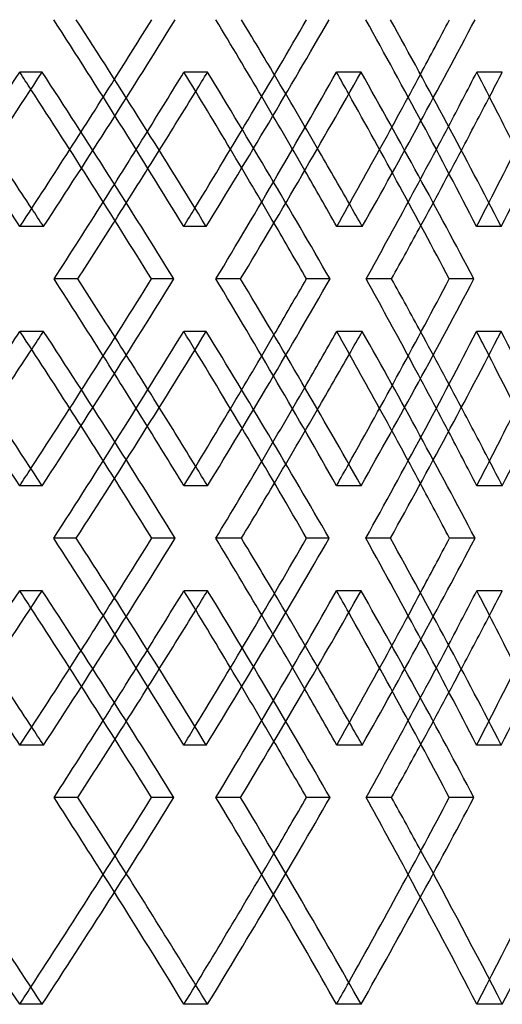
# Model space of a CAD drawing. Header units: millimetres. Extents: x -575 to 575, y -439 to 445.
# Tile 17 of 20: x 288 to 329, y -58 to 25. Entities that reach past the tile are written whole.
import ezdxf

# ---------------------------------------------------------------- set-up
doc = ezdxf.new("R2010")
doc.units = ezdxf.units.MM
doc.layers.add('HIDDEN', color=7, linetype='Continuous')
doc.layers.add('THICK', color=7, linetype='Continuous')

msp = doc.modelspace()

# ---------------------------------------------------------------- linework, layer by layer
at = {"layer": 'HIDDEN'}
for p, q in [((290.019, 20.637), (288.13, 20.637)), ((303.892, 20.637), (301.913, 20.637)), ((316.775, 20.637), (314.711, 20.637)), ((328.624, 20.637), (326.483, 20.637)), ((290.133, 7.696), (288.15, 7.696)), ((303.786, 7.696), (301.893, 7.696)), ((316.873, 7.696), (314.729, 7.696)), ((328.534, 7.696), (326.467, 7.696)), ((306.666, 3.3), (304.6, 3.3)), ((314.169, 3.3), (312.187, 3.3)), ((290.133, -1.096), (288.15, -1.096)), ((303.786, -1.096), (301.893, -1.096)), ((316.873, -1.096), (314.729, -1.096)), ((328.534, -1.096), (326.467, -1.096)), ((290.019, -14.037), (288.13, -14.037)), ((303.892, -14.037), (301.913, -14.037)), ((316.775, -14.037), (314.711, -14.037)), ((328.624, -14.037), (326.483, -14.037)), ((292.879, -18.433), (290.989, -18.433)), ((301.188, -18.433), (299.208, -18.433)), ((319.236, -18.433), (317.172, -18.433)), ((326.332, -18.433), (324.191, -18.433)), ((290.019, -22.83), (288.13, -22.83)), ((303.892, -22.83), (301.913, -22.83)), ((316.775, -22.83), (314.711, -22.83)), ((328.624, -22.83), (326.483, -22.83)), ((290.133, -35.77), (288.15, -35.77)), ((303.786, -35.77), (301.893, -35.77)), ((316.873, -35.77), (314.729, -35.77)), ((328.534, -35.77), (326.467, -35.77)), ((306.666, -40.167), (304.6, -40.167)), ((314.169, -40.167), (312.187, -40.167)), ((290.019, -57.504), (288.13, -57.504)), ((303.892, -57.504), (301.913, -57.504)), ((316.775, -57.504), (314.711, -57.504)), ((328.624, -57.504), (326.483, -57.504))]:
    msp.add_line(p, q, dxfattribs=at)
for centre, major_axis, ratio, start_param, end_param in [((0, 29.43), (-344.377, -344.377), 0.491667, 1.971091, 2.016299), ((0, 29.43), (-346.797, 346.797), 0.456685, -2.056232, -2.010727), ((0, 29.43), (-334.149, -334.149), 0.564726, 2.028211, 2.073418), ((0, 29.43), (-337.19, 337.19), 0.527646, -2.113352, -2.067847), ((0, 20.637), (-346.797, -346.797), 0.456685, 1.953706, 1.999195), ((0, 20.637), (-346.797, 346.797), 0.456685, -2.002979, -1.999195), ((0, 20.637), (-344.377, -344.377), 0.491667, 2.023531, 2.027755), ((0, 20.637), (-344.377, 344.377), 0.491667, -2.072948, -2.027755), ((0, 20.637), (-337.19, -337.19), 0.527646, 2.010826, 2.056315), ((0, 20.637), (-337.19, 337.19), 0.527646, -2.06111, -2.056315), ((0, 20.637), (-334.149, -334.149), 0.564726, 2.079473, 2.084875), ((0, 29.43), (-342.133, -342.133), 0.491667, 1.987659, 2.003111), ((0, -14.037), (-334.149, 334.149), 0.564726, -2.011104, -1.99499), ((0, 29.43), (-331.972, -331.972), 0.564726, 2.044779, 2.061323), ((0, -14.037), (-331.972, 331.972), 0.564726, -2.015493, -1.999195), ((0, 20.637), (-331.972, -331.972), 0.564726, 2.056315, 2.072951), ((0, 20.637), (-342.133, -342.133), 0.491667, 1.999195, 2.014704), ((0, 20.637), (-344.377, -344.377), 0.491667, 1.995304, 2.010657), ((0, 20.637), (-342.133, 342.133), 0.491667, -2.060922, -2.044704), ((0, 20.637), (-334.149, -334.149), 0.564726, 2.051339, 2.067777), ((0, -14.037), (-344.377, 344.377), 0.491667, -1.971091, -1.967144), ((0, -14.037), (-346.797, -346.797), 0.456685, 2.056232, 2.060295), ((0, -14.037), (-334.149, 334.149), 0.564726, -2.028211, -2.023258), ((0, -14.037), (-337.19, -337.19), 0.527646, 2.113352, 2.1186), ((0, -14.037), (-346.797, 346.797), 0.456685, -1.999195, -1.953706), ((0, -14.037), (-344.377, -344.377), 0.491667, 2.027755, 2.072948), ((0, -14.037), (-337.19, 337.19), 0.527646, -2.056315, -2.010826), ((0, -14.037), (-334.149, -334.149), 0.564726, 2.084875, 2.130068), ((0, 20.637), (-344.377, -344.377), 0.491667, 1.967144, 1.971091), ((0, -22.83), (-344.377, 344.377), 0.491667, -2.016299, -1.971091), ((0, -22.83), (-346.797, -346.797), 0.456685, 2.010727, 2.056232), ((0, -14.037), (-344.377, 344.377), 0.491667, -2.010657, -1.995304), ((0, 20.637), (-346.797, 346.797), 0.456685, -2.060295, -2.056232), ((0, -14.037), (-342.133, -342.133), 0.491667, 2.044704, 2.060922), ((0, 20.637), (-334.149, -334.149), 0.564726, 2.023258, 2.028211), ((0, -22.83), (-334.149, 334.149), 0.564726, -2.073418, -2.028211), ((0, -22.83), (-337.19, -337.19), 0.527646, 2.067847, 2.113352), ((0, -14.037), (-334.149, 334.149), 0.564726, -2.067777, -2.051339), ((0, 20.637), (-337.19, 337.19), 0.527646, -2.1186, -2.113352), ((0, -14.037), (-342.133, 342.133), 0.491667, -2.014704, -1.999195), ((0, -14.037), (-331.972, 331.972), 0.564726, -2.072951, -2.056315), ((0, 20.637), (-331.972, -331.972), 0.564726, 1.999195, 2.015493), ((0, -22.83), (-342.133, 342.133), 0.491667, -2.003111, -1.987659), ((0, 20.637), (-334.149, -334.149), 0.564726, 1.99499, 2.011104), ((0, -22.83), (-331.972, 331.972), 0.564726, -2.061323, -2.044779), ((0, -14.037), (-337.19, -337.19), 0.527646, 2.056315, 2.06111), ((0, -14.037), (-334.149, 334.149), 0.564726, -2.084875, -2.079473), ((0, -14.037), (-346.797, -346.797), 0.456685, 1.999195, 2.002979), ((0, -14.037), (-344.377, 344.377), 0.491667, -2.027755, -2.023531), ((0, -14.037), (-344.377, -344.377), 0.491667, 1.971091, 2.016299), ((0, -14.037), (-346.797, 346.797), 0.456685, -2.056232, -2.010727), ((0, -14.037), (-334.149, -334.149), 0.564726, 2.028211, 2.073418), ((0, -14.037), (-337.19, 337.19), 0.527646, -2.113352, -2.067847), ((0, -22.83), (-346.797, -346.797), 0.456685, 1.953706, 1.999195), ((0, -22.83), (-346.797, 346.797), 0.456685, -2.002979, -1.999195), ((0, -22.83), (-344.377, -344.377), 0.491667, 2.023531, 2.027755), ((0, -22.83), (-344.377, 344.377), 0.491667, -2.072948, -2.027755), ((0, -22.83), (-337.19, -337.19), 0.527646, 2.010826, 2.056315), ((0, -57.504), (-334.149, 334.149), 0.564726, -2.011104, -1.99499), ((0, -22.83), (-337.19, 337.19), 0.527646, -2.06111, -2.056315), ((0, -14.037), (-331.972, -331.972), 0.564726, 2.044779, 2.061323), ((0, -22.83), (-334.149, -334.149), 0.564726, 2.079473, 2.084875), ((0, -14.037), (-342.133, -342.133), 0.491667, 1.987659, 2.003111), ((0, -57.504), (-331.972, 331.972), 0.564726, -2.015493, -1.999195), ((0, -22.83), (-342.133, -342.133), 0.491667, 1.999195, 2.014704), ((0, -22.83), (-331.972, -331.972), 0.564726, 2.056315, 2.072951), ((0, -22.83), (-344.377, -344.377), 0.491667, 1.995304, 2.010657), ((0, -22.83), (-342.133, 342.133), 0.491667, -2.060922, -2.044704), ((0, -22.83), (-334.149, -334.149), 0.564726, 2.051339, 2.067777), ((0, -57.504), (-337.19, -337.19), 0.527646, 2.113352, 2.1186), ((0, -57.504), (-344.377, 344.377), 0.491667, -1.971091, -1.967144), ((0, -57.504), (-346.797, -346.797), 0.456685, 2.056232, 2.060295), ((0, -57.504), (-334.149, 334.149), 0.564726, -2.028211, -2.023258), ((0, -57.504), (-346.797, 346.797), 0.456685, -1.999195, -1.953706), ((0, -57.504), (-344.377, -344.377), 0.491667, 2.027755, 2.072948), ((0, -57.504), (-337.19, 337.19), 0.527646, -2.056315, -2.010826), ((0, -57.504), (-334.149, -334.149), 0.564726, 2.084875, 2.130068), ((0, -57.504), (-331.972, -331.972), 0.564726, 2.084875, 2.119336), ((0, -57.504), (-344.377, 344.377), 0.491667, -2.027755, -1.995304), ((0, -57.504), (-342.133, -342.133), 0.491667, 2.027755, 2.060922), ((0, -57.504), (-334.149, 334.149), 0.564726, -2.084875, -2.051339), ((0, -57.504), (-342.133, 342.133), 0.491667, -2.027755, -1.999195), ((0, -57.504), (-331.972, 331.972), 0.564726, -2.084875, -2.056315), ((0, -57.504), (-346.797, -346.797), 0.456685, 1.999195, 2.002979), ((0, -57.504), (-337.19, -337.19), 0.527646, 2.056315, 2.06111)]:
    msp.add_ellipse(centre, major_axis=major_axis, ratio=ratio, start_param=start_param, end_param=end_param, dxfattribs=at)
at = {"layer": 'THICK'}
for p, q in [((292.995, 3.3), (291.014, 3.3)), ((301.076, 3.3), (299.185, 3.3)), ((319.336, 3.3), (317.193, 3.3)), ((326.237, 3.3), (324.171, 3.3)), ((306.741, -18.433), (304.588, -18.433)), ((314.097, -18.433), (312.198, -18.433)), ((292.995, -40.167), (291.014, -40.167)), ((301.076, -40.167), (299.185, -40.167)), ((319.336, -40.167), (317.193, -40.167)), ((326.237, -40.167), (324.171, -40.167))]:
    msp.add_line(p, q, dxfattribs=at)
for centre, major_axis, ratio, start_param, end_param in [((0, 64.104), (-339.401, 339.401), 0.527646, -2.158304, -2.11298), ((0, 29.43), (-349.071, 349.071), 0.456685, -2.05586, -2.010652), ((0, 29.43), (-342.133, -342.133), 0.491667, 2.003111, 2.016223), ((0, -14.037), (-346.797, -346.797), 0.456685, 2.060295, 2.101855), ((0, -14.037), (-349.071, -349.071), 0.456685, 2.05586, 2.101184), ((0, -14.037), (-331.972, 331.972), 0.564726, -1.999195, -1.982215), ((0, -14.037), (-334.149, 334.149), 0.564726, -1.99499, -1.982887), ((0, 29.43), (-339.401, 339.401), 0.527646, -2.11298, -2.067772), ((0, 29.43), (-331.972, -331.972), 0.564726, 2.061323, 2.073343), ((0, -14.037), (-337.19, -337.19), 0.527646, 2.1186, 2.158975), ((0, -14.037), (-339.401, -339.401), 0.527646, 2.11298, 2.158304), ((0, 20.637), (-349.071, -349.071), 0.456685, 1.954002, 1.999195), ((0, 20.637), (-349.071, 349.071), 0.456685, -2.044388, -1.999195), ((0, 20.637), (-342.133, -342.133), 0.491667, 2.014704, 2.027755), ((0, 20.637), (-342.133, 342.133), 0.491667, -2.044704, -2.027755), ((0, 20.637), (-339.401, -339.401), 0.527646, 2.011122, 2.056315), ((0, 20.637), (-339.401, 339.401), 0.527646, -2.101508, -2.056315), ((0, 20.637), (-331.972, -331.972), 0.564726, 2.072951, 2.084875), ((0, 20.637), (-331.972, 331.972), 0.564726, -2.101823, -2.084875), ((0, 20.637), (-346.797, 346.797), 0.456685, -2.044685, -2.002979), ((0, 20.637), (-344.377, -344.377), 0.491667, 2.010657, 2.023531), ((0, 20.637), (-337.19, 337.19), 0.527646, -2.101805, -2.06111), ((0, 20.637), (-334.149, -334.149), 0.564726, 2.067777, 2.079473), ((0, -14.037), (-344.377, 344.377), 0.491667, -1.967144, -1.953984), ((0, 29.43), (-342.133, -342.133), 0.491667, 1.970719, 1.987659), ((0, -14.037), (-334.149, 334.149), 0.564726, -2.023258, -2.011104), ((0, 29.43), (-331.972, -331.972), 0.564726, 2.027839, 2.044779), ((0, -14.037), (-342.133, 342.133), 0.491667, -1.970719, -1.957404), ((0, -14.037), (-331.972, 331.972), 0.564726, -2.027839, -2.015493), ((0, 20.637), (-342.133, -342.133), 0.491667, 1.982266, 1.999195), ((0, 20.637), (-331.972, -331.972), 0.564726, 2.039385, 2.056315), ((0, 20.637), (-344.377, -344.377), 0.491667, 1.982562, 1.995304), ((0, 20.637), (-342.133, 342.133), 0.491667, -2.073245, -2.060922), ((0, 20.637), (-334.149, -334.149), 0.564726, 2.039682, 2.051339), ((0, -14.037), (-349.071, 349.071), 0.456685, -1.999195, -1.954002), ((0, -14.037), (-346.797, -346.797), 0.456685, 2.002979, 2.044685), ((0, -14.037), (-349.071, -349.071), 0.456685, 1.999195, 2.044388), ((0, -14.037), (-342.133, 342.133), 0.491667, -1.999195, -1.982266), ((0, -14.037), (-344.377, 344.377), 0.491667, -1.995304, -1.982562), ((0, -14.037), (-339.401, 339.401), 0.527646, -2.056315, -2.011122), ((0, -14.037), (-342.133, -342.133), 0.491667, 2.060922, 2.073245), ((0, -14.037), (-337.19, -337.19), 0.527646, 2.06111, 2.101805), ((0, -14.037), (-339.401, -339.401), 0.527646, 2.056315, 2.101508), ((0, -14.037), (-331.972, 331.972), 0.564726, -2.056315, -2.039385), ((0, -14.037), (-334.149, 334.149), 0.564726, -2.051339, -2.039682), ((0, 20.637), (-342.133, -342.133), 0.491667, 1.957404, 1.970719), ((0, -22.83), (-342.133, 342.133), 0.491667, -1.987659, -1.970719), ((0, -22.83), (-349.071, -349.071), 0.456685, 2.010652, 2.05586), ((0, 20.637), (-349.071, 349.071), 0.456685, -2.101184, -2.05586), ((0, 20.637), (-331.972, -331.972), 0.564726, 2.015493, 2.027839), ((0, -22.83), (-331.972, 331.972), 0.564726, -2.044779, -2.027839), ((0, -22.83), (-339.401, -339.401), 0.527646, 2.067772, 2.11298), ((0, 20.637), (-339.401, 339.401), 0.527646, -2.158304, -2.11298), ((0, 20.637), (-344.377, -344.377), 0.491667, 1.953984, 1.967144), ((0, 20.637), (-346.797, 346.797), 0.456685, -2.101855, -2.060295), ((0, 20.637), (-334.149, -334.149), 0.564726, 2.011104, 2.023258), ((0, 20.637), (-337.19, 337.19), 0.527646, -2.158975, -2.1186), ((0, -14.037), (-344.377, 344.377), 0.491667, -2.023531, -2.010657), ((0, -14.037), (-342.133, -342.133), 0.491667, 2.027755, 2.044704), ((0, -14.037), (-334.149, 334.149), 0.564726, -2.079473, -2.067777), ((0, -14.037), (-331.972, -331.972), 0.564726, 2.084875, 2.101823), ((0, -14.037), (-342.133, 342.133), 0.491667, -2.027755, -2.014704), ((0, -14.037), (-331.972, 331.972), 0.564726, -2.084875, -2.072951), ((0, 20.637), (-331.972, -331.972), 0.564726, 1.982215, 1.999195), ((0, -22.83), (-342.133, 342.133), 0.491667, -2.016223, -2.003111), ((0, 20.637), (-334.149, -334.149), 0.564726, 1.982887, 1.99499), ((0, -22.83), (-331.972, 331.972), 0.564726, -2.073343, -2.061323), ((0, -14.037), (-349.071, 349.071), 0.456685, -2.05586, -2.010652), ((0, -14.037), (-342.133, -342.133), 0.491667, 2.003111, 2.016223), ((0, -57.504), (-346.797, -346.797), 0.456685, 2.060295, 2.101855), ((0, -57.504), (-349.071, -349.071), 0.456685, 2.05586, 2.101184), ((0, -57.504), (-331.972, 331.972), 0.564726, -1.999195, -1.982215), ((0, -57.504), (-334.149, 334.149), 0.564726, -1.99499, -1.982887), ((0, -14.037), (-339.401, 339.401), 0.527646, -2.11298, -2.067772), ((0, -14.037), (-331.972, -331.972), 0.564726, 2.061323, 2.073343), ((0, -57.504), (-337.19, -337.19), 0.527646, 2.1186, 2.158975), ((0, -57.504), (-339.401, -339.401), 0.527646, 2.11298, 2.158304), ((0, -22.83), (-349.071, -349.071), 0.456685, 1.954002, 1.999195), ((0, -22.83), (-349.071, 349.071), 0.456685, -2.044388, -1.999195), ((0, -22.83), (-342.133, -342.133), 0.491667, 2.014704, 2.027755), ((0, -22.83), (-342.133, 342.133), 0.491667, -2.044704, -2.027755), ((0, -22.83), (-339.401, -339.401), 0.527646, 2.011122, 2.056315), ((0, -22.83), (-339.401, 339.401), 0.527646, -2.101508, -2.056315), ((0, -22.83), (-331.972, -331.972), 0.564726, 2.072951, 2.084875), ((0, -22.83), (-331.972, 331.972), 0.564726, -2.101823, -2.084875), ((0, -22.83), (-346.797, 346.797), 0.456685, -2.044685, -2.002979), ((0, -22.83), (-344.377, -344.377), 0.491667, 2.010657, 2.023531), ((0, -22.83), (-337.19, 337.19), 0.527646, -2.101805, -2.06111), ((0, -22.83), (-334.149, -334.149), 0.564726, 2.067777, 2.079473), ((0, -57.504), (-344.377, 344.377), 0.491667, -1.967144, -1.953984), ((0, -14.037), (-342.133, -342.133), 0.491667, 1.970719, 1.987659), ((0, -57.504), (-334.149, 334.149), 0.564726, -2.023258, -2.011104), ((0, -14.037), (-331.972, -331.972), 0.564726, 2.027839, 2.044779), ((0, -57.504), (-342.133, 342.133), 0.491667, -1.970719, -1.957404), ((0, -57.504), (-331.972, 331.972), 0.564726, -2.027839, -2.015493), ((0, -22.83), (-342.133, -342.133), 0.491667, 1.982266, 1.999195), ((0, -22.83), (-331.972, -331.972), 0.564726, 2.039385, 2.056315), ((0, -22.83), (-344.377, -344.377), 0.491667, 1.982562, 1.995304), ((0, -22.83), (-342.133, 342.133), 0.491667, -2.073245, -2.060922), ((0, -22.83), (-334.149, -334.149), 0.564726, 2.039682, 2.051339), ((0, -57.504), (-349.071, 349.071), 0.456685, -1.999195, -1.954002), ((0, -57.504), (-346.797, -346.797), 0.456685, 2.002979, 2.044685), ((0, -57.504), (-349.071, -349.071), 0.456685, 1.999195, 2.044388), ((0, -57.504), (-342.133, 342.133), 0.491667, -1.999195, -1.982266), ((0, -57.504), (-344.377, 344.377), 0.491667, -1.995304, -1.982562), ((0, -57.504), (-339.401, 339.401), 0.527646, -2.056315, -2.011122), ((0, -57.504), (-342.133, -342.133), 0.491667, 2.060922, 2.073245), ((0, -57.504), (-337.19, -337.19), 0.527646, 2.06111, 2.101805), ((0, -57.504), (-339.401, -339.401), 0.527646, 2.056315, 2.101508), ((0, -57.504), (-331.972, 331.972), 0.564726, -2.056315, -2.039385), ((0, -57.504), (-334.149, 334.149), 0.564726, -2.051339, -2.039682)]:
    msp.add_ellipse(centre, major_axis=major_axis, ratio=ratio, start_param=start_param, end_param=end_param, dxfattribs=at)

doc.saveas('drawing.dxf')
